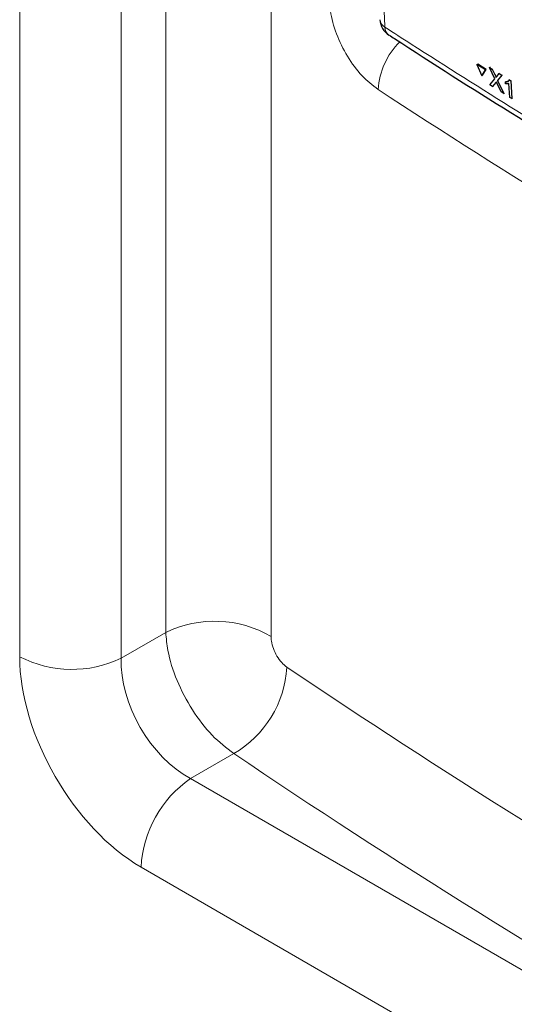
# Paper-space layout 'Blatt2' of a CAD drawing. Header units: millimetres. Extents: x 5 to 418, y 2 to 292.
# Tile 12 of 124: x 104 to 113, y 145 to 161. Entities that reach past the tile are written whole.
import ezdxf

# ---------------------------------------------------------------- set-up
doc = ezdxf.new("R2010")
doc.units = ezdxf.units.MM

psp = doc.layouts.new('Blatt2')

# ---------------------------------------------------------------- linework, layer by layer
at = {"color": 7, "linetype": 'Continuous', "lineweight": 18}
for p, q in [((106.807, 150.855), (106.807, 191.497)), ((104.33, 150.444), (104.33, 191.174)), ((106.05, 191.148), (106.05, 150.418)), ((108.592, 190.483), (108.592, 150.789)), ((112.39, 160.295), (112.402, 160.302)), ((112.401, 160.171), (112.413, 160.178)), ((106.05, 150.418), (106.807, 150.855)), ((107.961, 148.803), (107.227, 148.38)), ((107.227, 148.38), (124.82, 138.224)), ((123.983, 136.721), (106.39, 146.877))]:
    psp.add_line(p, q, dxfattribs=at)
at = {"color": 7, "linetype": 'Continuous', "lineweight": 25}
for p, q in [((112.083, 160.478), (112.095, 160.486)), ((112.226, 160.389), (112.083, 160.478)), ((112.083, 160.478), (112.163, 160.289)), ((112.239, 160.396), (112.095, 160.486)), ((112.163, 160.289), (112.226, 160.389)), ((112.176, 160.296), (112.239, 160.396)), ((112.226, 160.389), (112.239, 160.396)), ((112.296, 160.427), (112.308, 160.435)), ((112.387, 160.236), (112.296, 160.427)), ((112.296, 160.427), (112.34, 160.4)), ((112.308, 160.435), (112.31, 160.433)), ((112.34, 160.4), (112.352, 160.407)), ((112.34, 160.4), (112.39, 160.295)), ((112.421, 160.276), (112.461, 160.324)), ((112.461, 160.324), (112.473, 160.331)), ((112.461, 160.324), (112.506, 160.296)), ((112.163, 160.289), (112.176, 160.296)), ((112.301, 160.133), (112.387, 160.236)), ((112.401, 160.171), (112.346, 160.105)), ((112.414, 160.179), (112.413, 160.178)), ((112.494, 160.013), (112.424, 160.159)), ((112.506, 160.296), (112.432, 160.207)), ((112.432, 160.207), (112.444, 160.215)), ((112.432, 160.207), (112.538, 159.985)), ((112.506, 160.296), (112.518, 160.303)), ((112.566, 160.186), (112.578, 160.193)), ((112.568, 160.15), (112.566, 160.186)), ((112.578, 160.193), (112.616, 160.2)), ((112.64, 159.922), (112.625, 160.157)), ((112.633, 160.216), (112.645, 160.223)), ((112.633, 160.216), (112.655, 160.203)), ((112.655, 160.203), (112.666, 160.21)), ((112.655, 160.203), (112.673, 159.901)), ((112.346, 160.105), (112.301, 160.133)), ((112.346, 160.105), (112.358, 160.113)), ((112.538, 159.985), (112.494, 160.013)), ((112.538, 159.985), (112.55, 159.992)), ((112.673, 159.901), (112.64, 159.922)), ((112.673, 159.901), (112.685, 159.908))]:
    psp.add_line(p, q, dxfattribs=at)
psp.add_arc((110.771, 161.257), 0.333, 183.291, 237.1402, dxfattribs=at)
at = {"color": 7, "linetype": 'Continuous', "lineweight": 18}
for centre, radius, start, end in [((110.604, 161.257), 0.167, 186.5592, 240.6653), ((110.687, 161.11), 0.165, 179.6975, 234.3198), ((111.643, 159.977), 1.239, 134.4428, 176.4378), ((107.637, 149.138), 1.907, 59.9359, 115.804), ((105.216, 152.164), 1.935, 242.7384, 295.5295), ((107.042, 150.377), 1.822, 300.2631, 356.5428), ((108.322, 146.785), 1.935, 124.4666, 177.2658)]:
    psp.add_arc(centre, radius, start, end, dxfattribs=at)
for centre, major_axis, ratio, start_param, end_param in [((235.086, 230.987), (166.597, 7.942), 0.606525, 3.838324, 3.957849), ((106.395, 149.259), (-1.458, 2.526), 0.578965, 0.786849, 2.354907), ((107.279, 149.769), (-0.833, 1.443), 0.626599, 0.786854, 2.354911), ((235.086, 220.262), (166.595, 8.047), 0.60688, 3.82384, 3.966971), ((235.132, 219.27), (167.846, 8.044), 0.606667, 3.824081, 3.971771)]:
    psp.add_ellipse(centre, major_axis=major_axis, ratio=ratio, start_param=start_param, end_param=end_param, dxfattribs=at)
for points, knots in [([(109.866, 177.53), (109.87, 177.351), (109.891, 176.457), (109.989, 172.712), (110.182, 167.401), (110.428, 162.856), (110.522, 161.111)], [0, 0, 0, 0, 0.032288, 0.161438, 0.678067, 1, 1, 1, 1]), ([(110.406, 160.054), (110.313, 160.127), (110.126, 160.272), (109.878, 160.611), (109.691, 160.994), (109.592, 161.346), (109.582, 161.542), (109.578, 161.619)], [0, 0, 0, 0, 0.215179, 0.430126, 0.644958, 0.859834, 1, 1, 1, 1]), ([(110.522, 161.111), (110.67, 161.016), (111.409, 160.54), (112.756, 159.69), (114.584, 158.572), (116.444, 157.469), (118.335, 156.382), (120.251, 155.314), (122.187, 154.266), (123.497, 153.584), (124.153, 153.242)], [0, 0, 0, 0, 0.034565, 0.172831, 0.311096, 0.449399, 0.587812, 0.726262, 0.863113, 1, 1, 1, 1]), ([(107.961, 148.803), (107.835, 148.899), (107.585, 149.091), (107.245, 149.537), (106.983, 150.039), (106.838, 150.499), (106.816, 150.754), (106.807, 150.855)], [0, 0, 0, 0, 0.21499, 0.429856, 0.644894, 0.860206, 1, 1, 1, 1]), ([(108.592, 150.789), (108.593, 150.763), (108.596, 150.698), (108.628, 150.581), (108.689, 150.453), (108.77, 150.34), (108.831, 150.291), (108.861, 150.267)], [0, 0, 0, 0, 0.140339, 0.356315, 0.571508, 0.785916, 1, 1, 1, 1])]:
    psp.add_open_spline(points, degree=3, knots=knots, dxfattribs=at)
at = {"color": 7, "linetype": 'Continuous', "lineweight": 25}
for points, knots in [([(110.592, 160.978), (110.623, 160.957), (111.299, 160.514), (112.655, 159.663), (114.662, 158.43), (116.709, 157.219), (118.788, 156.029), (120.904, 154.861), (122.715, 153.887), (123.836, 153.311), (124.226, 153.111)], [0, 0, 0, 0, 0.0073156, 0.1597915, 0.3120799, 0.4641284, 0.6158325, 0.7672972, 0.9190111, 1, 1, 1, 1]), ([(112.39, 160.295), (112.394, 160.288), (112.398, 160.278), (112.404, 160.265), (112.405, 160.26), (112.406, 160.257)], [0, 0, 0, 0, 0.561277, 0.781763, 1, 1, 1, 1]), ([(112.412, 160.184), (112.41, 160.181), (112.406, 160.177), (112.403, 160.173), (112.401, 160.171)], [0, 0, 0, 0, 0.560002, 1, 1, 1, 1]), ([(112.406, 160.257), (112.408, 160.261), (112.413, 160.267), (112.419, 160.273), (112.421, 160.276)], [0, 0, 0, 0, 0.5599999, 1, 1, 1, 1]), ([(112.424, 160.159), (112.422, 160.164), (112.418, 160.172), (112.414, 160.18), (112.412, 160.184)], [0, 0, 0, 0, 0.56, 1, 1, 1, 1]), ([(112.566, 160.186), (112.582, 160.186), (112.609, 160.187), (112.626, 160.207), (112.633, 160.216)], [0, 0, 0, 0, 0.5604274, 1, 1, 1, 1]), ([(112.625, 160.157), (112.616, 160.154), (112.598, 160.147), (112.577, 160.149), (112.568, 160.15)], [0, 0, 0, 0, 0.559686, 1, 1, 1, 1])]:
    psp.add_open_spline(points, degree=3, knots=knots, dxfattribs=at)

doc.saveas('drawing.dxf')
